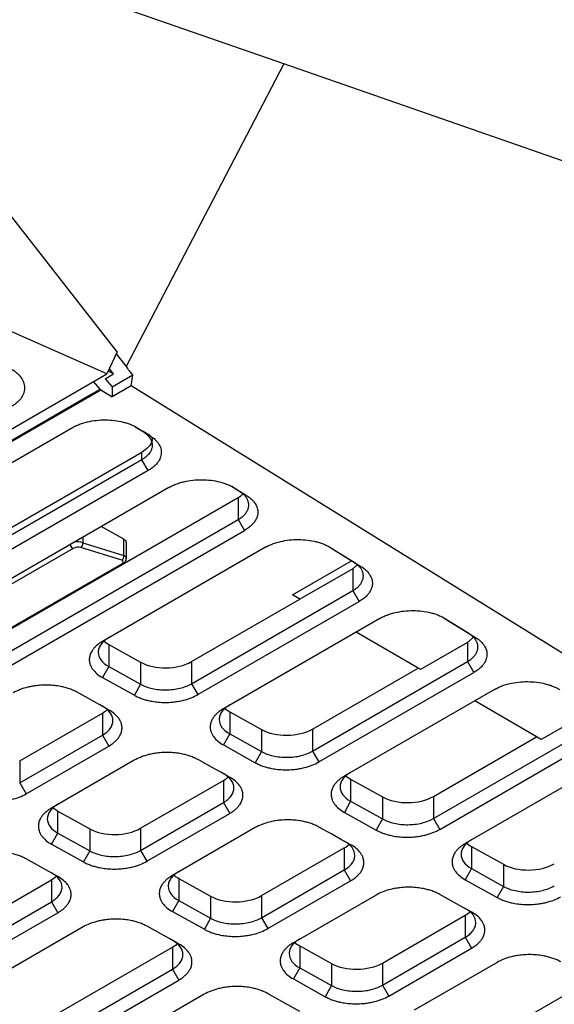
# Model space of a CAD drawing. Header units: millimetres. Extents: x 87 to 936, y -49 to 894.
# Tile 18 of 107: x 863 to 893, y 10 to 64. Entities that reach past the tile are written whole.
import ezdxf

# ---------------------------------------------------------------- set-up
doc = ezdxf.new("R2010")
doc.units = ezdxf.units.MM

msp = doc.modelspace()

# ---------------------------------------------------------------- linework, layer by layer
at = {"color": 7, "linetype": 'Continuous', "lineweight": 25}
for p, q in [((868.499, 45.757), (846.713, 73.592)), ((877.741, 61.743), (847.844, 72.146)), ((867.923, 44.53), (826.884, 62.598)), ((877.741, 61.743), (868.993, 44.937)), ((936.408, 41.328), (877.74, 61.743)), ((868.499, 45.757), (867.923, 44.53)), ((868.443, 45.638), (868.993, 44.937)), ((781.878, -5.143), (867.923, 44.53)), ((867.817, 44.258), (868.286, 44.529)), ((867.998, 44.698), (868.286, 44.529)), ((868.286, 44.529), (868.058, 44.819)), ((868.21, 43.813), (869.356, 44.475)), ((869.272, 43.87), (869.356, 44.475)), ((867.54, 43.691), (867.178, 44.1)), ((867.817, 44.258), (868.21, 43.813)), ((869.272, 43.87), (868.21, 43.256)), ((868.21, 43.813), (868.21, 43.256)), ((931.363, 5.381), (869.272, 43.87)), ((783.605, -4.785), (867.543, 43.671)), ((783.645, -4.807), (867.579, 43.647)), ((784.33, -4.35), (866.818, 43.269)), ((866.817, 43.27), (867.543, 43.688)), ((867.54, 43.673), (867.579, 43.647)), ((867.543, 43.689), (867.543, 43.67)), ((867.579, 43.647), (868.21, 43.256)), ((869.5, 41.593), (869.928, 41.328)), ((846.816, 30.468), (866.004, 41.546)), ((869.636, 41.525), (870.305, 41.11)), ((870.305, 41.11), (869.928, 41.328)), ((869.856, 40.175), (850.705, 29.119)), ((869.856, 39.766), (869.856, 40.175)), ((869.856, 39.766), (850.705, 28.71)), ((870.209, 39.161), (869.856, 39.766)), ((870.209, 39.161), (851.058, 28.105)), ((871.364, 38.223), (852.472, 27.317)), ((875.288, 38.006), (874.86, 38.271)), ((874.995, 38.202), (875.665, 37.787)), ((875.665, 37.787), (875.288, 38.006)), ((856.361, 26.784), (875.216, 37.669)), ((875.216, 37.669), (875.216, 36.444)), ((875.216, 36.444), (875.569, 35.839)), ((856.714, 24.954), (875.569, 35.839)), ((868.857, 35.35), (867.6, 36.051)), ((866.576, 35.155), (868.855, 34.44)), ((868.855, 34.44), (868.857, 35.35)), ((869.001, 34.275), (869.004, 35.151)), ((866.042, 34.84), (856.142, 29.125)), ((868.745, 34.181), (866.466, 34.896)), ((876.724, 34.901), (867.674, 29.677)), ((881.652, 34.061), (880.219, 34.949)), ((880.355, 34.88), (882.029, 33.842)), ((858.846, 28.277), (868.745, 33.992)), ((858.914, 28.282), (868.814, 33.996)), ((878.222, 32.26), (881.502, 34.154)), ((881.58, 33.714), (881.812, 33.913)), ((881.652, 34.061), (882.029, 33.842)), ((881.58, 33.714), (878.64, 32.017)), ((881.58, 33.714), (881.58, 32.499)), ((872.623, 27.328), (881.58, 32.499)), ((878.64, 32.017), (878.222, 32.26)), ((881.58, 32.499), (881.933, 31.894)), ((872.623, 28.553), (878.632, 32.022)), ((872.977, 26.723), (881.933, 31.894)), ((883.088, 30.956), (874.391, 25.935)), ((888.017, 30.116), (886.584, 31.004)), ((886.719, 30.935), (888.394, 29.897)), ((885.345, 28.12), (881.772, 30.196)), ((888.017, 30.116), (888.394, 29.897)), ((887.944, 29.62), (885.345, 28.12)), ((887.944, 29.62), (888.26, 29.89)), ((887.944, 29.62), (887.944, 28.554)), ((868.028, 29.509), (869.795, 28.525)), ((868.028, 29.509), (868.028, 28.284)), ((869.795, 28.525), (869.795, 27.3)), ((872.623, 28.553), (872.623, 27.328)), ((879.34, 23.586), (887.944, 28.554)), ((887.944, 28.554), (888.298, 27.948)), ((868.028, 28.284), (867.68, 27.668)), ((868.028, 28.284), (869.795, 27.3)), ((879.34, 24.811), (885.208, 28.199)), ((879.693, 22.981), (888.298, 27.948)), ((867.68, 27.668), (869.447, 26.684)), ((869.795, 27.3), (869.447, 26.684)), ((872.623, 27.328), (872.977, 26.723)), ((889.453, 27.011), (881.107, 22.193)), ((892.05, 24.222), (888.349, 26.374)), ((874.744, 25.767), (876.511, 24.783)), ((874.744, 25.767), (874.744, 24.542)), ((863.077, 23.042), (867.673, 25.696)), ((867.673, 25.696), (867.673, 24.471)), ((894.309, 25.526), (892.05, 24.222)), ((876.511, 24.783), (876.511, 23.558)), ((879.34, 24.811), (879.34, 23.586)), ((886.056, 19.844), (894.309, 24.608)), ((863.077, 21.817), (867.673, 24.471)), ((867.673, 24.471), (868.027, 23.865)), ((874.744, 24.542), (874.397, 23.926)), ((874.744, 24.542), (876.511, 23.558)), ((886.056, 21.069), (891.784, 24.376)), ((863.431, 21.212), (868.027, 23.865)), ((874.397, 23.926), (876.164, 22.942)), ((876.511, 23.558), (876.164, 22.942)), ((879.34, 23.586), (879.693, 22.981)), ((886.41, 19.239), (894.662, 24.003)), ((863.077, 23.042), (863.077, 21.817)), ((869.441, 23.078), (864.845, 20.424)), ((895.817, 23.066), (887.824, 18.451)), ((869.794, 19.3), (874.39, 21.954)), ((874.39, 21.954), (874.39, 20.729)), ((881.461, 22.025), (883.228, 21.041)), ((881.461, 22.025), (881.461, 20.8)), ((863.077, 21.817), (863.431, 21.212)), ((881.461, 20.8), (881.113, 20.184)), ((881.461, 20.8), (883.228, 19.816)), ((883.228, 21.041), (883.228, 19.816)), ((886.056, 21.069), (886.056, 19.844)), ((865.198, 20.256), (866.965, 19.272)), ((865.198, 19.031), (865.198, 20.256)), ((869.794, 18.075), (874.39, 20.729)), ((874.39, 20.729), (874.743, 20.124)), ((870.147, 17.47), (874.743, 20.124)), ((881.113, 20.184), (882.88, 19.2)), ((883.228, 19.816), (882.88, 19.2)), ((886.056, 19.844), (886.41, 19.239)), ((866.965, 19.272), (866.965, 18.047)), ((869.794, 19.3), (869.794, 18.075)), ((876.157, 19.336), (871.561, 16.682)), ((864.851, 18.416), (865.198, 19.031)), ((865.198, 19.031), (866.965, 18.047)), ((864.851, 18.416), (866.618, 17.431)), ((866.965, 18.047), (866.618, 17.431)), ((869.794, 18.075), (870.147, 17.47)), ((876.51, 15.559), (881.106, 18.212)), ((881.106, 18.212), (881.106, 16.987)), ((888.177, 18.283), (889.944, 17.299)), ((888.177, 18.283), (888.177, 17.058)), ((876.51, 14.334), (881.106, 16.987)), ((881.106, 16.987), (881.46, 16.382)), ((888.177, 17.058), (887.83, 16.442)), ((888.177, 17.058), (889.944, 16.074)), ((889.944, 17.299), (889.944, 16.074)), ((834.438, -1.11), (864.844, 16.443)), ((864.844, 16.443), (864.844, 15.218)), ((871.915, 16.515), (873.682, 15.53)), ((871.915, 16.515), (871.915, 15.29)), ((887.83, 16.442), (889.597, 15.458)), ((876.864, 13.728), (881.46, 16.382)), ((889.944, 16.074), (889.597, 15.458)), ((873.682, 15.53), (873.682, 14.305)), ((876.51, 15.559), (876.51, 14.334)), ((882.874, 15.594), (878.278, 12.941)), ((834.438, -2.335), (864.844, 15.218)), ((864.844, 15.218), (865.198, 14.613)), ((871.915, 15.29), (871.567, 14.674)), ((871.915, 15.29), (873.682, 14.305)), ((834.792, -2.94), (865.198, 14.613)), ((871.567, 14.674), (873.334, 13.689)), ((873.682, 14.305), (873.334, 13.689)), ((876.51, 14.334), (876.864, 13.728)), ((883.227, 11.817), (887.823, 14.47)), ((887.823, 14.47), (887.823, 13.245)), ((866.612, 13.825), (836.206, -3.728)), ((883.227, 10.592), (887.823, 13.245)), ((887.823, 13.245), (888.176, 12.64)), ((841.155, -4.852), (871.561, 12.701)), ((871.561, 12.701), (871.561, 11.476)), ((878.631, 12.773), (880.398, 11.788)), ((878.631, 12.773), (878.631, 11.548)), ((883.58, 9.986), (888.176, 12.64)), ((878.631, 11.548), (878.284, 10.932)), ((878.631, 11.548), (880.398, 10.563)), ((880.398, 11.788), (880.398, 10.563)), ((883.227, 11.817), (883.227, 10.592)), ((889.59, 11.852), (884.994, 9.199)), ((841.155, -6.077), (871.561, 11.476)), ((871.561, 11.476), (871.914, 10.871)), ((841.508, -6.682), (871.914, 10.871)), ((878.284, 10.932), (880.051, 9.947)), ((880.398, 10.563), (880.051, 9.947)), ((883.227, 10.592), (883.58, 9.986)), ((889.943, 8.075), (894.539, 10.728)), ((873.328, 10.083), (842.922, -7.47))]:
    msp.add_line(p, q, dxfattribs=at)
at = {"color": 8, "linetype": 'Continuous', "lineweight": 25}
msp.add_line((866.577, 35.46), (866.576, 35.155), dxfattribs=at)
at = {"color": 7, "linetype": 'Continuous', "lineweight": 25, "flags": 128}
for points in [[(856.361, 25.559), (857.352, 26.131), (861.317, 28.42), (868.266, 32.432), (875.216, 36.444)], [(868.033, 25.867), (867.528, 26.149), (867.023, 26.43), (866.266, 26.852)], [(874.75, 22.125), (874.245, 22.407), (873.74, 22.688), (872.983, 23.11)], [(881.466, 18.384), (880.961, 18.665), (880.456, 18.946), (879.699, 19.368)], [(865.204, 16.615), (864.704, 16.893), (864.204, 17.172), (863.437, 17.599)], [(888.183, 14.642), (887.678, 14.923), (887.173, 15.204), (886.416, 15.626)], [(871.92, 12.873), (871.415, 13.154), (870.91, 13.435), (870.153, 13.857)], [(878.637, 9.131), (878.137, 9.409), (877.637, 9.688), (876.87, 10.115)]]:
    msp.add_lwpolyline(points, dxfattribs=at)
at = {"color": 7, "linetype": 'Continuous', "lineweight": 25}
for centre, radius, start, end in [((866.161, 35.106), 0.292, 190.1175, 245.9175), ((866.32, 35.111), 0.26, 304.2699, 9.7391), ((868.598, 34.396), 0.26, 304.2699, 9.7391)]:
    msp.add_arc(centre, radius, start, end, dxfattribs=at)
at = {"color": 8, "linetype": 'Continuous', "lineweight": 25}
msp.add_arc((868.775, 34.07), 0.083, 249.063, 297.9049, dxfattribs=at)
at = {"color": 7, "linetype": 'Continuous', "lineweight": 25}
for centre, major_axis, ratio, start_param, end_param in [((873.801, 38.457), (2, 0.03), 0.567121, 5.489358, 5.702251), ((866.223, 34.951), (0.499, 0.052), 0.494859, 0.73429, 1.789117), ((868.504, 35.146), (0.5, 0.007), 0.567121, 6.273191, 7.060215), ((866.254, 34.773), (0.299, 0.049), 0.436028, 0.714701, 2.285497), ((868.533, 34.059), (0.299, 0.049), 0.436028, 5.42709, 6.997886), ((869.442, 30.326), (2, 0.03), 0.567121, 3.675749, 3.918562), ((871.209, 29.341), (2, 0.03), 0.567121, 3.918562, 5.489358), ((866.259, 26.484), (2, 0.03), 0.567121, 5.489358, 5.716742), ((876.158, 26.584), (2, 0.03), 0.567121, 3.675749, 3.918562), ((877.925, 25.599), (2, 0.03), 0.567121, 3.918562, 5.489358), ((872.976, 22.742), (2, 0.03), 0.567121, 5.489358, 5.716742), ((882.875, 22.842), (2, 0.03), 0.567121, 3.675749, 3.918562), ((884.642, 21.857), (2, 0.03), 0.567121, 3.918562, 5.489358), ((866.612, 21.073), (2, 0.03), 0.567121, 3.684566, 3.918562), ((868.38, 20.088), (2, 0.03), 0.567121, 3.918562, 5.489358), ((879.692, 19), (2, 0.03), 0.567121, 5.489358, 5.716742), ((889.591, 19.1), (2, 0.03), 0.567121, 3.675749, 3.918562), ((891.358, 18.115), (2, 0.03), 0.567121, 3.918562, 5.489358), ((863.43, 17.231), (2, 0.03), 0.567121, 5.489358, 5.716741), ((873.329, 17.331), (2, 0.03), 0.567121, 3.684566, 3.918562), ((875.096, 16.346), (2, 0.03), 0.567121, 3.918562, 5.489358), ((886.409, 15.258), (2, 0.03), 0.567121, 5.489358, 5.716742), ((870.146, 13.489), (2, 0.03), 0.567121, 5.489358, 5.71674), ((880.045, 13.589), (2, 0.03), 0.567121, 3.684566, 3.918562), ((881.813, 12.605), (2, 0.03), 0.567121, 3.918562, 5.489358)]:
    msp.add_ellipse(centre, major_axis=major_axis, ratio=ratio, start_param=start_param, end_param=end_param, dxfattribs=at)
at = {"color": 8, "linetype": 'Continuous', "lineweight": 25}
msp.add_ellipse((868.501, 34.236), major_axis=(0.499, 0.052), ratio=0.494859, start_param=6.214654, end_param=7.017475, dxfattribs=at)
at = {"color": 7, "linetype": 'Continuous', "lineweight": 25}
for points, knots in [([(862.193, 45.012), (862.238, 44.994), (862.327, 44.958), (862.453, 44.898), (862.572, 44.834), (862.683, 44.766), (862.787, 44.694), (862.884, 44.618), (863.047, 44.472), (863.233, 44.241), (863.355, 43.916), (863.356, 43.584), (863.25, 43.316), (863.108, 43.115), (862.972, 42.972), (862.811, 42.838), (862.683, 42.76), (862.62, 42.721)], [0, 0, 0, 0, 0.036122, 0.071879, 0.107414, 0.142874, 0.178408, 0.214161, 0.250278, 0.375144, 0.500076, 0.624926, 0.74985, 0.812326, 0.874915, 0.937435, 1, 1, 1, 1]), ([(869.356, 44.475), (869.295, 44.552), (869.175, 44.706), (869.054, 44.86), (868.993, 44.937)], [0, 0, 0, 0, 0.500447, 1, 1, 1, 1]), ([(866.004, 41.546), (866.04, 41.565), (866.109, 41.604), (866.221, 41.658), (866.337, 41.708), (866.458, 41.755), (866.583, 41.797), (866.713, 41.835), (866.958, 41.897), (867.333, 41.962), (867.842, 41.987), (868.349, 41.956), (868.751, 41.88), (869.051, 41.794), (869.263, 41.716), (869.46, 41.628), (869.577, 41.559), (869.636, 41.525)], [0, 0, 0, 0, 0.0360503, 0.0717953, 0.1073557, 0.1428543, 0.1784144, 0.2141587, 0.250208, 0.3750165, 0.5000287, 0.6248418, 0.7498582, 0.8126176, 0.8747968, 0.9370427, 1, 1, 1, 1]), ([(869.928, 41.328), (870.012, 41.277), (870.16, 41.166), (870.301, 41.003), (870.382, 40.859), (870.43, 40.724), (870.449, 40.572), (870.43, 40.433), (870.386, 40.299), (870.325, 40.183), (870.231, 40.061), (870.126, 39.956), (870.002, 39.857), (869.907, 39.795), (869.856, 39.766)], [2, 2, 2, 2, 2.662744, 3.312849, 3.697236, 4.082996, 4.599463, 5.116219, 5.37402, 5.865214, 6.233198, 6.602947, 6.976446, 7.355637, 7.355637, 7.355637, 7.355637]), ([(870.305, 41.11), (870.34, 41.087), (870.409, 41.043), (870.503, 40.972), (870.589, 40.898), (870.665, 40.82), (870.734, 40.74), (870.832, 40.603), (870.927, 40.4), (870.957, 40.132), (870.9, 39.863), (870.768, 39.633), (870.601, 39.445), (870.425, 39.294), (870.282, 39.206), (870.209, 39.161)], [0, 0, 0, 0, 0.041986, 0.083634, 0.125113, 0.166593, 0.208245, 0.250239, 0.375072, 0.500095, 0.624936, 0.749957, 0.833394, 0.916295, 1, 1, 1, 1]), ([(870.433, 40.982), (870.433, 40.936), (870.434, 40.757), (870.27, 40.462), (869.987, 40.266), (869.856, 40.175)], [0, 0, 0, 0, 0.154233, 0.606944, 1, 1, 1, 1]), ([(871.364, 38.223), (871.399, 38.243), (871.469, 38.282), (871.581, 38.336), (871.697, 38.386), (871.817, 38.432), (871.943, 38.475), (872.073, 38.513), (872.317, 38.575), (872.692, 38.64), (873.201, 38.665), (873.708, 38.634), (874.111, 38.558), (874.411, 38.472), (874.622, 38.394), (874.82, 38.305), (874.937, 38.237), (874.995, 38.202)], [0, 0, 0, 0, 0.036049, 0.071793, 0.107353, 0.142851, 0.178412, 0.214157, 0.250208, 0.375024, 0.500028, 0.624838, 0.749858, 0.812614, 0.874791, 0.937039, 1, 1, 1, 1]), ([(875.216, 36.444), (875.249, 36.464), (875.316, 36.504), (875.406, 36.569), (875.489, 36.638), (875.562, 36.71), (875.626, 36.784), (875.681, 36.861), (875.726, 36.939), (875.761, 37.02), (875.785, 37.101), (875.799, 37.183), (875.803, 37.265), (875.796, 37.347), (875.779, 37.429), (875.751, 37.509), (875.714, 37.588), (875.666, 37.665), (875.609, 37.739), (875.542, 37.811), (875.466, 37.88), (875.382, 37.945), (875.319, 37.986), (875.288, 38.006)], [0, 0, 0, 0, 0.047693, 0.095378, 0.143055, 0.190725, 0.238388, 0.286042, 0.33369, 0.38133, 0.428963, 0.476588, 0.524206, 0.571817, 0.619421, 0.667017, 0.714607, 0.76219, 0.809765, 0.857334, 0.904896, 0.952451, 1, 1, 1, 1]), ([(875.665, 37.787), (875.7, 37.765), (875.769, 37.721), (875.863, 37.649), (875.948, 37.575), (876.025, 37.498), (876.093, 37.418), (876.191, 37.281), (876.286, 37.078), (876.317, 36.809), (876.259, 36.541), (876.128, 36.311), (875.961, 36.123), (875.785, 35.972), (875.641, 35.883), (875.569, 35.839)], [0, 0, 0, 0, 0.041983, 0.08363, 0.125108, 0.166589, 0.208243, 0.250239, 0.375075, 0.500095, 0.624928, 0.749957, 0.833398, 0.9163, 1, 1, 1, 1]), ([(876.724, 34.901), (876.759, 34.921), (876.829, 34.96), (876.94, 35.014), (877.056, 35.064), (877.177, 35.11), (877.302, 35.152), (877.432, 35.191), (877.677, 35.253), (878.052, 35.318), (878.561, 35.343), (879.068, 35.311), (879.47, 35.236), (879.77, 35.149), (879.982, 35.072), (880.179, 34.983), (880.296, 34.915), (880.355, 34.88)], [0, 0, 0, 0, 0.03605, 0.071794, 0.107355, 0.142853, 0.178413, 0.214158, 0.250208, 0.37502, 0.500028, 0.624842, 0.749858, 0.812614, 0.874792, 0.937039, 1, 1, 1, 1]), ([(868.814, 33.996), (868.855, 34.025), (868.926, 34.074), (868.99, 34.173), (868.995, 34.239), (868.998, 34.267)], [0, 0, 0, 0, 0.435183, 0.762031, 1, 1, 1, 1]), ([(881.58, 32.499), (881.613, 32.519), (881.68, 32.559), (881.771, 32.624), (881.853, 32.693), (881.927, 32.765), (881.991, 32.839), (882.046, 32.916), (882.09, 32.994), (882.125, 33.075), (882.15, 33.156), (882.164, 33.238), (882.167, 33.32), (882.161, 33.402), (882.143, 33.484), (882.116, 33.564), (882.078, 33.643), (882.031, 33.72), (881.973, 33.794), (881.906, 33.866), (881.83, 33.935), (881.746, 34), (881.683, 34.041), (881.652, 34.061)], [0, 0, 0, 0, 0.047714, 0.095418, 0.143112, 0.190797, 0.238472, 0.286137, 0.333793, 0.38144, 0.429076, 0.476704, 0.524322, 0.571931, 0.61953, 0.667121, 0.714702, 0.762274, 0.809837, 0.857391, 0.904936, 0.952473, 1, 1, 1, 1]), ([(882.029, 33.842), (882.064, 33.82), (882.133, 33.775), (882.227, 33.704), (882.313, 33.63), (882.389, 33.553), (882.458, 33.473), (882.556, 33.335), (882.651, 33.133), (882.681, 32.864), (882.624, 32.596), (882.492, 32.366), (882.325, 32.178), (882.149, 32.027), (882.006, 31.938), (881.933, 31.894)], [0, 0, 0, 0, 0.041984, 0.0836309, 0.1251093, 0.16659, 0.2082437, 0.2502388, 0.3750732, 0.5000947, 0.6249334, 0.7499569, 0.8333952, 0.9162966, 1, 1, 1, 1]), ([(883.088, 30.956), (883.123, 30.976), (883.193, 31.015), (883.305, 31.069), (883.421, 31.119), (883.541, 31.165), (883.667, 31.207), (883.797, 31.246), (884.041, 31.308), (884.416, 31.372), (884.925, 31.398), (885.432, 31.366), (885.835, 31.29), (886.135, 31.204), (886.346, 31.127), (886.544, 31.038), (886.661, 30.97), (886.719, 30.935)], [0, 0, 0, 0, 0.03605, 0.071795, 0.107355, 0.142853, 0.178414, 0.214158, 0.250208, 0.37502, 0.500028, 0.624842, 0.749858, 0.812614, 0.874792, 0.937039, 1, 1, 1, 1]), ([(887.944, 28.554), (887.978, 28.574), (888.045, 28.614), (888.135, 28.679), (888.218, 28.748), (888.291, 28.819), (888.355, 28.894), (888.41, 28.971), (888.455, 29.049), (888.49, 29.13), (888.514, 29.211), (888.528, 29.293), (888.532, 29.375), (888.525, 29.457), (888.508, 29.538), (888.48, 29.619), (888.443, 29.698), (888.395, 29.774), (888.338, 29.849), (888.271, 29.921), (888.195, 29.99), (888.111, 30.055), (888.048, 30.095), (888.017, 30.116)], [0, 0, 0, 0, 0.047714, 0.095418, 0.143112, 0.190797, 0.238472, 0.286138, 0.333793, 0.38144, 0.429077, 0.476704, 0.524322, 0.571931, 0.61953, 0.667121, 0.714702, 0.762274, 0.809837, 0.857391, 0.904936, 0.952473, 1, 1, 1, 1]), ([(867.674, 29.677), (867.609, 29.639), (867.486, 29.56), (867.328, 29.432), (867.195, 29.297), (867.078, 29.14), (867.003, 28.99), (866.952, 28.817), (866.935, 28.638), (866.968, 28.442), (867.039, 28.269), (867.156, 28.084), (867.356, 27.875), (867.564, 27.733), (867.68, 27.668)], [2, 2, 2, 2, 2.388852, 2.771404, 3.149769, 3.52612, 4.028412, 4.292938, 4.823213, 5.353072, 5.748675, 6.142802, 6.821887, 7.514679, 7.514679, 7.514679, 7.514679]), ([(868.028, 29.888), (867.934, 29.834), (867.852, 29.776), (867.707, 29.652), (867.644, 29.585), (867.544, 29.446), (867.506, 29.375), (867.455, 29.229), (867.442, 29.153), (867.442, 28.931), (867.494, 28.782), (867.693, 28.512), (867.841, 28.387), (868.028, 28.284)], [0, 0, 0, 0, 0.125, 0.125, 0.25, 0.25, 0.375, 0.375, 0.5, 0.5, 0.75, 0.75, 1, 1, 1, 1]), ([(888.394, 29.897), (888.429, 29.875), (888.498, 29.83), (888.592, 29.759), (888.677, 29.685), (888.754, 29.608), (888.822, 29.528), (888.92, 29.39), (889.015, 29.188), (889.046, 28.919), (888.988, 28.65), (888.857, 28.421), (888.69, 28.233), (888.513, 28.082), (888.37, 27.993), (888.298, 27.948)], [0, 0, 0, 0, 0.041986, 0.083633, 0.125112, 0.166592, 0.208245, 0.250239, 0.375071, 0.500095, 0.624938, 0.749957, 0.833395, 0.916296, 1, 1, 1, 1]), ([(889.453, 27.011), (889.488, 27.03), (889.557, 27.069), (889.669, 27.123), (889.785, 27.174), (889.906, 27.22), (890.031, 27.262), (890.161, 27.3), (890.406, 27.362), (890.781, 27.427), (891.29, 27.453), (891.797, 27.421), (892.199, 27.345), (892.499, 27.259), (892.711, 27.182), (892.908, 27.093), (893.025, 27.024), (893.084, 26.99)], [0, 0, 0, 0, 0.03605, 0.071795, 0.107355, 0.142854, 0.178414, 0.214158, 0.250208, 0.37502, 0.500028, 0.624843, 0.749858, 0.812614, 0.874792, 0.937039, 1, 1, 1, 1]), ([(866.266, 26.852), (866.201, 26.888), (866.063, 26.957), (865.839, 27.045), (865.601, 27.119), (865.324, 27.183), (865.06, 27.223), (864.755, 27.25), (864.44, 27.256), (864.094, 27.234), (863.788, 27.191), (863.46, 27.122), (863.091, 27.006), (862.84, 26.886), (862.724, 26.82)], [2, 2, 2, 2, 2.39035, 2.775768, 3.156837, 3.535805, 4.041584, 4.306056, 4.836291, 5.366218, 5.761923, 6.15618, 6.828092, 7.514685, 7.514685, 7.514685, 7.514685]), ([(869.795, 27.3), (869.888, 27.248), (869.989, 27.203), (870.206, 27.123), (870.323, 27.089), (870.565, 27.035), (870.689, 27.015), (870.945, 26.988), (871.078, 26.982), (871.469, 26.985), (871.732, 27.017), (872.213, 27.134), (872.436, 27.22), (872.623, 27.328)], [0, 0, 0, 0, 0.125, 0.125, 0.25, 0.25, 0.375, 0.375, 0.5, 0.5, 0.75, 0.75, 1, 1, 1, 1]), ([(869.447, 26.684), (869.512, 26.648), (869.648, 26.58), (869.87, 26.493), (870.105, 26.42), (870.379, 26.357), (870.64, 26.317), (870.944, 26.291), (871.26, 26.284), (871.606, 26.307), (871.913, 26.35), (872.241, 26.42), (872.61, 26.537), (872.861, 26.656), (872.977, 26.723)], [2, 2, 2, 2, 2.389253, 2.772474, 3.151723, 3.529113, 4.032928, 4.300002, 4.83536, 5.370311, 5.769737, 6.167642, 6.845567, 7.538008, 7.538008, 7.538008, 7.538008]), ([(867.673, 24.471), (867.767, 24.525), (867.85, 24.583), (867.994, 24.707), (868.057, 24.774), (868.157, 24.913), (868.195, 24.984), (868.246, 25.13), (868.259, 25.206), (868.259, 25.428), (868.207, 25.577), (868.008, 25.847), (867.86, 25.972), (867.673, 26.075)], [0, 0, 0, 0, 0.125, 0.125, 0.25, 0.25, 0.375, 0.375, 0.5, 0.5, 0.75, 0.75, 1, 1, 1, 1]), ([(868.027, 23.865), (868.092, 23.903), (868.215, 23.982), (868.374, 24.11), (868.507, 24.246), (868.625, 24.403), (868.7, 24.553), (868.752, 24.726), (868.77, 24.905), (868.737, 25.101), (868.665, 25.275), (868.549, 25.459), (868.352, 25.665), (868.148, 25.804), (868.033, 25.867)], [2, 2, 2, 2, 2.392132, 2.778002, 3.159744, 3.539541, 4.046537, 4.313564, 4.848894, 5.383912, 5.78343, 6.181429, 6.852799, 7.538086, 7.538086, 7.538086, 7.538086]), ([(874.391, 25.935), (874.325, 25.897), (874.203, 25.818), (874.044, 25.69), (873.912, 25.555), (873.794, 25.398), (873.72, 25.248), (873.668, 25.075), (873.651, 24.896), (873.685, 24.7), (873.756, 24.528), (873.873, 24.342), (874.072, 24.133), (874.28, 23.991), (874.397, 23.926)], [2, 2, 2, 2, 2.388853, 2.771405, 3.149771, 3.526121, 4.028412, 4.292937, 4.823211, 5.353071, 5.748675, 6.142803, 6.821889, 7.514682, 7.514682, 7.514682, 7.514682]), ([(874.744, 26.146), (874.651, 26.093), (874.568, 26.034), (874.423, 25.91), (874.361, 25.843), (874.261, 25.704), (874.223, 25.633), (874.172, 25.487), (874.158, 25.411), (874.158, 25.189), (874.211, 25.04), (874.409, 24.77), (874.557, 24.645), (874.744, 24.542)], [0, 0, 0, 0, 0.125, 0.125, 0.25, 0.25, 0.375, 0.375, 0.5, 0.5, 0.75, 0.75, 1, 1, 1, 1]), ([(872.983, 23.11), (872.917, 23.146), (872.779, 23.215), (872.555, 23.304), (872.317, 23.377), (872.04, 23.441), (871.777, 23.481), (871.472, 23.508), (871.157, 23.514), (870.811, 23.492), (870.505, 23.449), (870.177, 23.38), (869.808, 23.264), (869.556, 23.144), (869.441, 23.078)], [2, 2, 2, 2, 2.39035, 2.775768, 3.156837, 3.535805, 4.041584, 4.306056, 4.836291, 5.366218, 5.761923, 6.15618, 6.828092, 7.514685, 7.514685, 7.514685, 7.514685]), ([(876.511, 23.558), (876.605, 23.506), (876.706, 23.461), (876.922, 23.381), (877.039, 23.347), (877.281, 23.293), (877.406, 23.273), (877.662, 23.246), (877.794, 23.24), (878.185, 23.244), (878.449, 23.275), (878.93, 23.392), (879.153, 23.478), (879.34, 23.586)], [0, 0, 0, 0, 0.125, 0.125, 0.25, 0.25, 0.375, 0.375, 0.5, 0.5, 0.75, 0.75, 1, 1, 1, 1]), ([(876.164, 22.942), (876.229, 22.906), (876.365, 22.838), (876.586, 22.751), (876.821, 22.678), (877.095, 22.615), (877.356, 22.575), (877.66, 22.549), (877.976, 22.542), (878.323, 22.565), (878.629, 22.608), (878.957, 22.678), (879.327, 22.795), (879.578, 22.914), (879.693, 22.981)], [2, 2, 2, 2, 2.389254, 2.772474, 3.151724, 3.529114, 4.032929, 4.300003, 4.835362, 5.370314, 5.769741, 6.167647, 6.845573, 7.538014, 7.538014, 7.538014, 7.538014]), ([(874.39, 20.729), (874.483, 20.783), (874.566, 20.841), (874.711, 20.965), (874.773, 21.032), (874.874, 21.171), (874.911, 21.242), (874.963, 21.388), (874.976, 21.464), (874.976, 21.686), (874.924, 21.835), (874.725, 22.105), (874.577, 22.23), (874.39, 22.333)], [0, 0, 0, 0, 0.125, 0.125, 0.25, 0.25, 0.375, 0.375, 0.5, 0.5, 0.75, 0.75, 1, 1, 1, 1]), ([(874.743, 20.124), (874.809, 20.161), (874.932, 20.24), (875.091, 20.368), (875.224, 20.504), (875.342, 20.661), (875.417, 20.811), (875.469, 20.984), (875.487, 21.164), (875.453, 21.36), (875.382, 21.533), (875.265, 21.717), (875.068, 21.923), (874.864, 22.062), (874.75, 22.125)], [2, 2, 2, 2, 2.392132, 2.778002, 3.159744, 3.539541, 4.046537, 4.313564, 4.848894, 5.383912, 5.78343, 6.181429, 6.852799, 7.538086, 7.538086, 7.538086, 7.538086]), ([(881.107, 22.193), (881.042, 22.155), (880.919, 22.077), (880.76, 21.948), (880.628, 21.813), (880.511, 21.656), (880.436, 21.506), (880.385, 21.333), (880.368, 21.154), (880.401, 20.958), (880.472, 20.786), (880.589, 20.6), (880.789, 20.391), (880.997, 20.249), (881.113, 20.184)], [2, 2, 2, 2, 2.388853, 2.771406, 3.149773, 3.526125, 4.028417, 4.292943, 4.823218, 5.353077, 5.748681, 6.142808, 6.821892, 7.514685, 7.514685, 7.514685, 7.514685]), ([(881.461, 22.405), (881.367, 22.351), (881.285, 22.292), (881.14, 22.168), (881.077, 22.101), (880.977, 21.962), (880.939, 21.891), (880.888, 21.745), (880.875, 21.669), (880.875, 21.447), (880.927, 21.298), (881.126, 21.028), (881.274, 20.903), (881.461, 20.8)], [0, 0, 0, 0, 0.125, 0.125, 0.25, 0.25, 0.375, 0.375, 0.5, 0.5, 0.75, 0.75, 1, 1, 1, 1]), ([(859.901, 21.173), (859.966, 21.137), (860.102, 21.069), (860.324, 20.982), (860.559, 20.909), (860.833, 20.846), (861.094, 20.806), (861.398, 20.78), (861.714, 20.773), (862.06, 20.796), (862.367, 20.84), (862.695, 20.909), (863.064, 21.026), (863.315, 21.145), (863.431, 21.212)], [2, 2, 2, 2, 2.389251, 2.772469, 3.151716, 3.529104, 4.032913, 4.299983, 4.835336, 5.370284, 5.76971, 6.167614, 6.845535, 7.537971, 7.537971, 7.537971, 7.537971]), ([(864.845, 20.424), (864.779, 20.387), (864.657, 20.308), (864.498, 20.18), (864.366, 20.044), (864.249, 19.887), (864.174, 19.737), (864.123, 19.564), (864.105, 19.385), (864.139, 19.19), (864.21, 19.017), (864.327, 18.831), (864.526, 18.622), (864.734, 18.48), (864.851, 18.416)], [2, 2, 2, 2, 2.388853, 2.771406, 3.149772, 3.526122, 4.028412, 4.292937, 4.823211, 5.35307, 5.748674, 6.142802, 6.821886, 7.514678, 7.514678, 7.514678, 7.514678]), ([(865.198, 20.636), (865.105, 20.582), (865.022, 20.524), (864.877, 20.399), (864.815, 20.332), (864.715, 20.193), (864.677, 20.122), (864.626, 19.976), (864.613, 19.901), (864.612, 19.678), (864.665, 19.53), (864.864, 19.259), (865.012, 19.135), (865.198, 19.031)], [0, 0, 0, 0, 0.125, 0.125, 0.25, 0.25, 0.375, 0.375, 0.5, 0.5, 0.75, 0.75, 1, 1, 1, 1]), ([(879.699, 19.368), (879.634, 19.405), (879.496, 19.473), (879.272, 19.562), (879.034, 19.635), (878.757, 19.699), (878.493, 19.739), (878.188, 19.766), (877.873, 19.773), (877.527, 19.75), (877.221, 19.707), (876.893, 19.638), (876.524, 19.522), (876.273, 19.402), (876.157, 19.336)], [2, 2, 2, 2, 2.39035, 2.775768, 3.156837, 3.535805, 4.041584, 4.306056, 4.836291, 5.366218, 5.761923, 6.15618, 6.828092, 7.514686, 7.514686, 7.514686, 7.514686]), ([(883.228, 19.816), (883.321, 19.764), (883.422, 19.719), (883.639, 19.639), (883.755, 19.605), (883.998, 19.551), (884.122, 19.531), (884.378, 19.504), (884.511, 19.498), (884.902, 19.502), (885.165, 19.533), (885.646, 19.65), (885.869, 19.736), (886.056, 19.844)], [0, 0, 0, 0, 0.125, 0.125, 0.25, 0.25, 0.375, 0.375, 0.5, 0.5, 0.75, 0.75, 1, 1, 1, 1]), ([(882.88, 19.2), (882.945, 19.164), (883.081, 19.096), (883.303, 19.009), (883.538, 18.936), (883.812, 18.873), (884.073, 18.833), (884.377, 18.807), (884.693, 18.8), (885.039, 18.823), (885.346, 18.867), (885.674, 18.936), (886.043, 19.053), (886.294, 19.172), (886.41, 19.239)], [2, 2, 2, 2, 2.389254, 2.772475, 3.151725, 3.529115, 4.03293, 4.300004, 4.835363, 5.370316, 5.769745, 6.167652, 6.845578, 7.53802, 7.53802, 7.53802, 7.53802]), ([(881.106, 16.987), (881.2, 17.041), (881.283, 17.099), (881.427, 17.223), (881.49, 17.291), (881.59, 17.429), (881.628, 17.5), (881.679, 17.647), (881.692, 17.722), (881.692, 17.944), (881.64, 18.093), (881.441, 18.364), (881.293, 18.488), (881.106, 18.591)], [0, 0, 0, 0, 0.125, 0.125, 0.25, 0.25, 0.375, 0.375, 0.5, 0.5, 0.75, 0.75, 1, 1, 1, 1]), ([(888.177, 18.663), (888.084, 18.609), (888.001, 18.551), (887.856, 18.426), (887.794, 18.359), (887.693, 18.22), (887.656, 18.149), (887.605, 18.003), (887.591, 17.928), (887.591, 17.705), (887.644, 17.557), (887.842, 17.286), (887.99, 17.161), (888.177, 17.058)], [0, 0, 0, 0, 0.125, 0.125, 0.25, 0.25, 0.375, 0.375, 0.5, 0.5, 0.75, 0.75, 1, 1, 1, 1]), ([(866.965, 18.047), (867.059, 17.995), (867.16, 17.95), (867.376, 17.871), (867.493, 17.836), (867.735, 17.782), (867.86, 17.762), (868.116, 17.735), (868.248, 17.729), (868.64, 17.733), (868.903, 17.765), (869.384, 17.882), (869.607, 17.968), (869.794, 18.075)], [0, 0, 0, 0, 0.125, 0.125, 0.25, 0.25, 0.375, 0.375, 0.5, 0.5, 0.75, 0.75, 1, 1, 1, 1]), ([(881.46, 16.382), (881.525, 16.419), (881.648, 16.498), (881.807, 16.626), (881.94, 16.762), (882.058, 16.919), (882.133, 17.069), (882.185, 17.242), (882.203, 17.422), (882.17, 17.618), (882.098, 17.791), (881.982, 17.975), (881.785, 18.181), (881.58, 18.32), (881.466, 18.384)], [2, 2, 2, 2, 2.392132, 2.778002, 3.159744, 3.539542, 4.046537, 4.313564, 4.848894, 5.383912, 5.783431, 6.181429, 6.8528, 7.538087, 7.538087, 7.538087, 7.538087]), ([(887.824, 18.451), (887.758, 18.414), (887.636, 18.335), (887.477, 18.207), (887.345, 18.071), (887.227, 17.914), (887.153, 17.764), (887.101, 17.591), (887.084, 17.412), (887.118, 17.217), (887.189, 17.044), (887.306, 16.858), (887.505, 16.649), (887.713, 16.507), (887.83, 16.442)], [2, 2, 2, 2, 2.388853, 2.771406, 3.149772, 3.526124, 4.028415, 4.292941, 4.823215, 5.353074, 5.748677, 6.142805, 6.82189, 7.514683, 7.514683, 7.514683, 7.514683]), ([(863.437, 17.599), (863.371, 17.636), (863.233, 17.704), (863.009, 17.793), (862.772, 17.866), (862.494, 17.93), (862.231, 17.971), (861.926, 17.997), (861.611, 18.004), (861.265, 17.981), (860.959, 17.938), (860.631, 17.869), (860.262, 17.753), (860.01, 17.634), (859.895, 17.567)], [2, 2, 2, 2, 2.39035, 2.775768, 3.156838, 3.535807, 4.041585, 4.306056, 4.836289, 5.366216, 5.761921, 6.156179, 6.828092, 7.514685, 7.514685, 7.514685, 7.514685]), ([(866.618, 17.431), (866.683, 17.395), (866.819, 17.327), (867.04, 17.24), (867.275, 17.168), (867.549, 17.104), (867.81, 17.064), (868.114, 17.038), (868.43, 17.031), (868.777, 17.054), (869.083, 17.098), (869.412, 17.167), (869.781, 17.284), (870.032, 17.404), (870.147, 17.47)], [2, 2, 2, 2, 2.389251, 2.772469, 3.151716, 3.529104, 4.032913, 4.299983, 4.835336, 5.370284, 5.76971, 6.167614, 6.845535, 7.537971, 7.537971, 7.537971, 7.537971]), ([(864.844, 15.218), (864.937, 15.272), (865.02, 15.33), (865.165, 15.455), (865.227, 15.522), (865.328, 15.66), (865.366, 15.732), (865.417, 15.878), (865.43, 15.953), (865.43, 16.175), (865.378, 16.324), (865.179, 16.595), (865.031, 16.719), (864.844, 16.822)], [0, 0, 0, 0, 0.125, 0.125, 0.25, 0.25, 0.375, 0.375, 0.5, 0.5, 0.75, 0.75, 1, 1, 1, 1]), ([(865.198, 14.613), (865.263, 14.651), (865.386, 14.729), (865.545, 14.858), (865.678, 14.993), (865.796, 15.15), (865.871, 15.3), (865.923, 15.473), (865.941, 15.653), (865.907, 15.849), (865.836, 16.022), (865.72, 16.206), (865.522, 16.412), (865.318, 16.551), (865.204, 16.615)], [2, 2, 2, 2, 2.392135, 2.778008, 3.159752, 3.539551, 4.046546, 4.313574, 4.848906, 5.383926, 5.783449, 6.181451, 6.852827, 7.538119, 7.538119, 7.538119, 7.538119]), ([(871.561, 16.682), (871.496, 16.645), (871.373, 16.566), (871.215, 16.438), (871.082, 16.302), (870.965, 16.145), (870.891, 15.996), (870.839, 15.822), (870.822, 15.643), (870.855, 15.448), (870.926, 15.275), (871.043, 15.089), (871.243, 14.88), (871.451, 14.739), (871.567, 14.674)], [2, 2, 2, 2, 2.388853, 2.771406, 3.149772, 3.526122, 4.028412, 4.292937, 4.82321, 5.35307, 5.748674, 6.142802, 6.821886, 7.514678, 7.514678, 7.514678, 7.514678]), ([(871.915, 16.894), (871.821, 16.84), (871.739, 16.782), (871.594, 16.657), (871.531, 16.59), (871.431, 16.451), (871.393, 16.38), (871.342, 16.234), (871.329, 16.159), (871.329, 15.936), (871.381, 15.788), (871.58, 15.517), (871.728, 15.393), (871.915, 15.29)], [0, 0, 0, 0, 0.125, 0.125, 0.25, 0.25, 0.375, 0.375, 0.5, 0.5, 0.75, 0.75, 1, 1, 1, 1]), ([(886.416, 15.626), (886.35, 15.663), (886.212, 15.731), (885.988, 15.82), (885.75, 15.893), (885.473, 15.957), (885.21, 15.997), (884.905, 16.024), (884.59, 16.031), (884.244, 16.008), (883.938, 15.965), (883.61, 15.896), (883.24, 15.78), (882.989, 15.66), (882.874, 15.594)], [2, 2, 2, 2, 2.39035, 2.775768, 3.156837, 3.535805, 4.041584, 4.306056, 4.836291, 5.366218, 5.761923, 6.15618, 6.828092, 7.514686, 7.514686, 7.514686, 7.514686]), ([(889.944, 16.074), (890.038, 16.022), (890.139, 15.977), (890.355, 15.897), (890.472, 15.863), (890.714, 15.809), (890.839, 15.789), (891.095, 15.762), (891.227, 15.756), (891.618, 15.76), (891.882, 15.792), (892.363, 15.909), (892.586, 15.995), (892.773, 16.102)], [0, 0, 0, 0, 0.125, 0.125, 0.25, 0.25, 0.375, 0.375, 0.5, 0.5, 0.75, 0.75, 1, 1, 1, 1]), ([(889.597, 15.458), (889.662, 15.422), (889.798, 15.354), (890.019, 15.267), (890.254, 15.194), (890.528, 15.131), (890.789, 15.091), (891.093, 15.065), (891.409, 15.058), (891.756, 15.081), (892.062, 15.125), (892.39, 15.194), (892.76, 15.311), (893.011, 15.43), (893.126, 15.497)], [2, 2, 2, 2, 2.389255, 2.772476, 3.151726, 3.529116, 4.032931, 4.300005, 4.835365, 5.370319, 5.769748, 6.167655, 6.845582, 7.538024, 7.538024, 7.538024, 7.538024]), ([(887.823, 13.245), (887.916, 13.299), (887.999, 13.357), (888.144, 13.482), (888.206, 13.549), (888.307, 13.687), (888.344, 13.758), (888.396, 13.905), (888.409, 13.98), (888.409, 14.202), (888.357, 14.351), (888.158, 14.622), (888.01, 14.746), (887.823, 14.849)], [0, 0, 0, 0, 0.125, 0.125, 0.25, 0.25, 0.375, 0.375, 0.5, 0.5, 0.75, 0.75, 1, 1, 1, 1]), ([(870.153, 13.857), (870.088, 13.894), (869.95, 13.962), (869.726, 14.051), (869.488, 14.124), (869.211, 14.189), (868.947, 14.229), (868.642, 14.255), (868.327, 14.262), (867.981, 14.24), (867.675, 14.196), (867.347, 14.127), (866.978, 14.011), (866.727, 13.892), (866.612, 13.825)], [2, 2, 2, 2, 2.39035, 2.775768, 3.156838, 3.535807, 4.041585, 4.306056, 4.83629, 5.366216, 5.761922, 6.156179, 6.828092, 7.514685, 7.514685, 7.514685, 7.514685]), ([(873.682, 14.305), (873.775, 14.254), (873.876, 14.208), (874.093, 14.129), (874.21, 14.094), (874.452, 14.04), (874.576, 14.02), (874.832, 13.994), (874.965, 13.987), (875.356, 13.991), (875.619, 14.023), (876.1, 14.14), (876.323, 14.226), (876.51, 14.334)], [0, 0, 0, 0, 0.125, 0.125, 0.25, 0.25, 0.375, 0.375, 0.5, 0.5, 0.75, 0.75, 1, 1, 1, 1]), ([(888.176, 12.64), (888.242, 12.677), (888.364, 12.756), (888.524, 12.884), (888.657, 13.02), (888.775, 13.177), (888.85, 13.327), (888.902, 13.5), (888.92, 13.68), (888.886, 13.876), (888.815, 14.049), (888.698, 14.233), (888.501, 14.439), (888.297, 14.578), (888.183, 14.642)], [2, 2, 2, 2, 2.392132, 2.778002, 3.159744, 3.539542, 4.046537, 4.313564, 4.848894, 5.383912, 5.783431, 6.181429, 6.8528, 7.538087, 7.538087, 7.538087, 7.538087]), ([(873.334, 13.689), (873.399, 13.653), (873.535, 13.585), (873.757, 13.498), (873.992, 13.426), (874.266, 13.362), (874.527, 13.322), (874.831, 13.296), (875.147, 13.289), (875.493, 13.312), (875.8, 13.356), (876.128, 13.425), (876.497, 13.542), (876.748, 13.662), (876.864, 13.728)], [2, 2, 2, 2, 2.389251, 2.772469, 3.151715, 3.529102, 4.032911, 4.299981, 4.835334, 5.370281, 5.769707, 6.167611, 6.845531, 7.537966, 7.537966, 7.537966, 7.537966]), ([(878.631, 13.152), (878.538, 13.098), (878.455, 13.04), (878.31, 12.915), (878.248, 12.848), (878.148, 12.71), (878.11, 12.638), (878.059, 12.492), (878.046, 12.417), (878.045, 12.195), (878.098, 12.046), (878.296, 11.775), (878.445, 11.651), (878.631, 11.548)], [0, 0, 0, 0, 0.125, 0.125, 0.25, 0.25, 0.375, 0.375, 0.5, 0.5, 0.75, 0.75, 1, 1, 1, 1]), ([(871.561, 11.476), (871.654, 11.53), (871.737, 11.588), (871.881, 11.713), (871.944, 11.78), (872.044, 11.918), (872.082, 11.99), (872.133, 12.136), (872.146, 12.211), (872.146, 12.433), (872.094, 12.582), (871.895, 12.853), (871.747, 12.977), (871.561, 13.08)], [0, 0, 0, 0, 0.125, 0.125, 0.25, 0.25, 0.375, 0.375, 0.5, 0.5, 0.75, 0.75, 1, 1, 1, 1]), ([(871.914, 10.871), (871.979, 10.909), (872.102, 10.988), (872.261, 11.116), (872.394, 11.251), (872.512, 11.408), (872.587, 11.558), (872.64, 11.731), (872.657, 11.911), (872.624, 12.107), (872.552, 12.28), (872.436, 12.464), (872.239, 12.67), (872.035, 12.809), (871.92, 12.873)], [2, 2, 2, 2, 2.392136, 2.778008, 3.159753, 3.539553, 4.046551, 4.31358, 4.848915, 5.383938, 5.78346, 6.18146, 6.852835, 7.538127, 7.538127, 7.538127, 7.538127]), ([(878.278, 12.941), (878.212, 12.903), (878.09, 12.824), (877.931, 12.696), (877.799, 12.56), (877.682, 12.403), (877.607, 12.254), (877.556, 12.081), (877.538, 11.901), (877.572, 11.706), (877.643, 11.533), (877.76, 11.347), (877.959, 11.138), (878.167, 10.997), (878.284, 10.932)], [2, 2, 2, 2, 2.388853, 2.771406, 3.149772, 3.526122, 4.028412, 4.292937, 4.82321, 5.35307, 5.748674, 6.142802, 6.821886, 7.514678, 7.514678, 7.514678, 7.514678]), ([(893.132, 11.884), (893.066, 11.921), (892.929, 11.989), (892.705, 12.078), (892.467, 12.151), (892.19, 12.215), (891.926, 12.256), (891.621, 12.282), (891.306, 12.289), (890.96, 12.266), (890.654, 12.223), (890.326, 12.154), (889.957, 12.038), (889.706, 11.919), (889.59, 11.852)], [2, 2, 2, 2, 2.39035, 2.775768, 3.156837, 3.535805, 4.041584, 4.306056, 4.836291, 5.366218, 5.761923, 6.15618, 6.828092, 7.514685, 7.514685, 7.514685, 7.514685]), ([(876.87, 10.115), (876.804, 10.152), (876.666, 10.22), (876.442, 10.309), (876.205, 10.382), (875.927, 10.447), (875.664, 10.487), (875.359, 10.513), (875.044, 10.52), (874.698, 10.498), (874.392, 10.454), (874.064, 10.385), (873.695, 10.269), (873.443, 10.15), (873.328, 10.083)], [2, 2, 2, 2, 2.39035, 2.775768, 3.156838, 3.535807, 4.041585, 4.306056, 4.836289, 5.366216, 5.761921, 6.156179, 6.828092, 7.514685, 7.514685, 7.514685, 7.514685]), ([(880.398, 10.563), (880.492, 10.512), (880.593, 10.466), (880.809, 10.387), (880.926, 10.353), (881.168, 10.298), (881.293, 10.278), (881.549, 10.252), (881.681, 10.245), (882.073, 10.249), (882.336, 10.281), (882.817, 10.398), (883.04, 10.484), (883.227, 10.592)], [0, 0, 0, 0, 0.125, 0.125, 0.25, 0.25, 0.375, 0.375, 0.5, 0.5, 0.75, 0.75, 1, 1, 1, 1]), ([(880.051, 9.947), (880.116, 9.911), (880.252, 9.843), (880.473, 9.756), (880.708, 9.684), (880.982, 9.62), (881.243, 9.581), (881.547, 9.554), (881.863, 9.548), (882.21, 9.57), (882.516, 9.614), (882.845, 9.684), (883.214, 9.8), (883.465, 9.92), (883.58, 9.986)], [2, 2, 2, 2, 2.389251, 2.772469, 3.151715, 3.529102, 4.032911, 4.299981, 4.835334, 5.370281, 5.769707, 6.167611, 6.845531, 7.537966, 7.537966, 7.537966, 7.537966])]:
    msp.add_open_spline(points, degree=3, knots=knots, dxfattribs=at)

doc.saveas('drawing.dxf')
